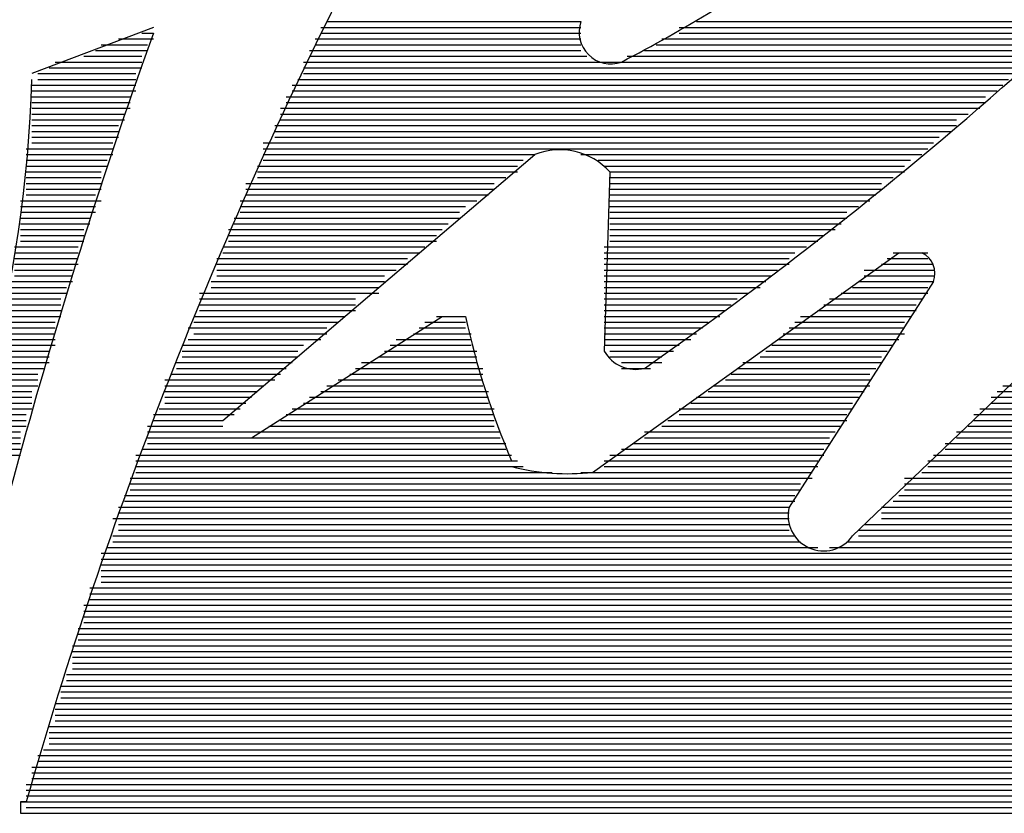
# Model space of a CAD drawing. Extents: x 11.9 to 28.1, y 10.8 to 21.2.
# Tile 25 of 56: x 16.58 to 16.75, y 17.112 to 17.249. Entities that reach past the tile are written whole.
import ezdxf

# ---------------------------------------------------------------- set-up
doc = ezdxf.new("R2010")
doc.units = 0
doc.layers.add('ASSYDWGTOP_pho', color=1, linetype='CONTINUOUS')

msp = doc.modelspace()

# ---------------------------------------------------------------- linework, layer by layer
at = {"layer": 'ASSYDWGTOP_pho'}
for points in [[(16.637, 17.257, 0.047597), (16.581, 17.114)], [(16.637, 17.257, 0.047597), (16.581, 17.114)], [(16.684, 17.242, 0.016579), (16.7, 17.251)], [(16.684, 17.242, 0.016579), (16.7, 17.251)], [(16.677, 17.249, 0.632469), (16.684, 17.242)], [(16.677, 17.249, 0.632469), (16.684, 17.242)], [(16.603, 17.247, 0.035359), (16.565, 17.112)], [(16.603, 17.247, 0.035359), (16.565, 17.112)], [(16.688, 17.189, 0.030119), (16.756, 17.243)], [(16.688, 17.189, 0.030119), (16.756, 17.243)], [(16.555, 17.138, 0.1157), (16.582, 17.239)], [(16.555, 17.138, 0.1157), (16.582, 17.239)], [(16.682, 17.223, 0.310918), (16.669, 17.226)], [(16.682, 17.223, 0.310918), (16.669, 17.226)], [(16.738, 17.204, 0.387128), (16.736, 17.209)], [(16.738, 17.204, 0.387128), (16.736, 17.209)], [(16.657, 17.198, 0.046729), (16.665, 17.173)], [(16.657, 17.198, 0.046729), (16.665, 17.173)], [(16.681, 17.192, 0.331872), (16.688, 17.189)], [(16.681, 17.192, 0.331872), (16.688, 17.189)], [(16.665, 17.172, 0.089697), (16.679, 17.171)], [(16.665, 17.172, 0.089697), (16.679, 17.171)], [(16.713, 17.165, 0.826501), (16.724, 17.16)], [(16.713, 17.165, 0.826501), (16.724, 17.16)]]:
    msp.add_lwpolyline(points, format="xyb", dxfattribs=at)
for points in [[(16.633, 17.249), (16.677, 17.249)], [(16.633, 17.249), (16.677, 17.249)], [(16.697, 17.249), (16.793, 17.249)], [(16.697, 17.249), (16.793, 17.249)], [(16.603, 17.248), (16.582, 17.24)], [(16.603, 17.248), (16.582, 17.24)], [(16.632, 17.248), (16.677, 17.248)], [(16.632, 17.248), (16.677, 17.248)], [(16.694, 17.248), (16.793, 17.248)], [(16.694, 17.248), (16.793, 17.248)], [(16.597, 17.246), (16.602, 17.246)], [(16.597, 17.246), (16.602, 17.246)], [(16.599, 17.246), (16.603, 17.246)], [(16.599, 17.246), (16.603, 17.246)], [(16.601, 17.247), (16.603, 17.247)], [(16.601, 17.247), (16.603, 17.247)], [(16.631, 17.246), (16.677, 17.246)], [(16.631, 17.246), (16.677, 17.246)], [(16.632, 17.247), (16.677, 17.247)], [(16.632, 17.247), (16.677, 17.247)], [(16.632, 17.246), (16.677, 17.246)], [(16.632, 17.246), (16.677, 17.246)], [(16.691, 17.246), (16.796, 17.246)], [(16.691, 17.246), (16.796, 17.246)], [(16.693, 17.246), (16.795, 17.246)], [(16.693, 17.246), (16.795, 17.246)], [(16.694, 17.247), (16.794, 17.247)], [(16.694, 17.247), (16.794, 17.247)], [(16.593, 17.244), (16.602, 17.244)], [(16.593, 17.244), (16.602, 17.244)], [(16.594, 17.245), (16.602, 17.245)], [(16.594, 17.245), (16.602, 17.245)], [(16.63, 17.244), (16.677, 17.244)], [(16.63, 17.244), (16.677, 17.244)], [(16.631, 17.245), (16.677, 17.245)], [(16.631, 17.245), (16.677, 17.245)], [(16.688, 17.244), (16.798, 17.244)], [(16.688, 17.244), (16.798, 17.244)], [(16.69, 17.245), (16.796, 17.245)], [(16.69, 17.245), (16.796, 17.245)], [(16.586, 17.242), (16.601, 17.242)], [(16.586, 17.242), (16.601, 17.242)], [(16.589, 17.242), (16.601, 17.242)], [(16.589, 17.242), (16.601, 17.242)], [(16.591, 17.243), (16.601, 17.243)], [(16.591, 17.243), (16.601, 17.243)], [(16.629, 17.242), (16.754, 17.242)], [(16.629, 17.242), (16.755, 17.242)], [(16.629, 17.242), (16.754, 17.242)], [(16.629, 17.242), (16.755, 17.242)], [(16.63, 17.243), (16.678, 17.243)], [(16.63, 17.243), (16.678, 17.243)], [(16.685, 17.243), (16.757, 17.243)], [(16.685, 17.243), (16.757, 17.243)], [(16.585, 17.241), (16.601, 17.241)], [(16.585, 17.241), (16.601, 17.241)], [(16.629, 17.241), (16.753, 17.241)], [(16.629, 17.241), (16.753, 17.241)], [(16.583, 17.24), (16.6, 17.24)], [(16.583, 17.24), (16.6, 17.24)], [(16.583, 17.239), (16.6, 17.239)], [(16.583, 17.239), (16.6, 17.239)], [(16.628, 17.239), (16.751, 17.239)], [(16.628, 17.239), (16.751, 17.239)], [(16.629, 17.24), (16.752, 17.24)], [(16.629, 17.24), (16.752, 17.24)], [(16.582, 17.238), (16.6, 17.238)], [(16.582, 17.238), (16.6, 17.238)], [(16.582, 17.238), (16.6, 17.238)], [(16.582, 17.238), (16.6, 17.238)], [(16.582, 17.237), (16.6, 17.237)], [(16.582, 17.237), (16.6, 17.237)], [(16.627, 17.238), (16.75, 17.238)], [(16.627, 17.238), (16.75, 17.238)], [(16.627, 17.237), (16.749, 17.237)], [(16.627, 17.237), (16.749, 17.237)], [(16.628, 17.238), (16.75, 17.238)], [(16.628, 17.238), (16.75, 17.238)], [(16.582, 17.236), (16.599, 17.236)], [(16.582, 17.236), (16.599, 17.236)], [(16.626, 17.236), (16.747, 17.236)], [(16.626, 17.236), (16.747, 17.236)], [(16.582, 17.235), (16.599, 17.235)], [(16.582, 17.235), (16.599, 17.235)], [(16.582, 17.234), (16.598, 17.234)], [(16.582, 17.234), (16.599, 17.234)], [(16.582, 17.234), (16.598, 17.234)], [(16.582, 17.234), (16.599, 17.234)], [(16.625, 17.234), (16.745, 17.234)], [(16.625, 17.234), (16.745, 17.234)], [(16.626, 17.235), (16.747, 17.235)], [(16.626, 17.235), (16.747, 17.235)], [(16.626, 17.234), (16.746, 17.234)], [(16.626, 17.234), (16.746, 17.234)], [(16.582, 17.233), (16.598, 17.233)], [(16.582, 17.233), (16.598, 17.233)], [(16.582, 17.232), (16.598, 17.232)], [(16.582, 17.232), (16.598, 17.232)], [(16.625, 17.233), (16.744, 17.233)], [(16.625, 17.233), (16.744, 17.233)], [(16.625, 17.232), (16.742, 17.232)], [(16.625, 17.232), (16.742, 17.232)], [(16.582, 17.231), (16.597, 17.231)], [(16.582, 17.231), (16.597, 17.231)], [(16.624, 17.231), (16.742, 17.231)], [(16.624, 17.231), (16.742, 17.231)], [(16.582, 17.23), (16.597, 17.23)], [(16.582, 17.23), (16.597, 17.23)], [(16.582, 17.23), (16.597, 17.23)], [(16.582, 17.23), (16.597, 17.23)], [(16.582, 17.229), (16.597, 17.229)], [(16.582, 17.229), (16.597, 17.229)], [(16.624, 17.23), (16.74, 17.23)], [(16.624, 17.23), (16.741, 17.23)], [(16.624, 17.23), (16.74, 17.23)], [(16.624, 17.23), (16.741, 17.23)], [(16.624, 17.229), (16.739, 17.229)], [(16.624, 17.229), (16.739, 17.229)], [(16.581, 17.227), (16.596, 17.227)], [(16.581, 17.227), (16.596, 17.227)], [(16.582, 17.228), (16.596, 17.228)], [(16.582, 17.228), (16.596, 17.228)], [(16.622, 17.228), (16.738, 17.228)], [(16.622, 17.228), (16.738, 17.228)], [(16.622, 17.227), (16.737, 17.227)], [(16.622, 17.227), (16.737, 17.227)], [(16.581, 17.226), (16.596, 17.226)], [(16.581, 17.226), (16.596, 17.226)], [(16.581, 17.226), (16.596, 17.226)], [(16.581, 17.226), (16.596, 17.226)], [(16.581, 17.225), (16.595, 17.225)], [(16.581, 17.225), (16.595, 17.225)], [(16.615, 17.18), (16.669, 17.226)], [(16.615, 17.18), (16.669, 17.226)], [(16.622, 17.226), (16.669, 17.226)], [(16.622, 17.226), (16.669, 17.226)], [(16.622, 17.226), (16.669, 17.226)], [(16.622, 17.226), (16.669, 17.226)], [(16.622, 17.225), (16.667, 17.225)], [(16.622, 17.225), (16.667, 17.225)], [(16.677, 17.226), (16.736, 17.226)], [(16.677, 17.226), (16.736, 17.226)], [(16.68, 17.226), (16.736, 17.226)], [(16.68, 17.226), (16.736, 17.226)], [(16.68, 17.225), (16.734, 17.225)], [(16.68, 17.225), (16.734, 17.225)], [(16.581, 17.224), (16.595, 17.224)], [(16.581, 17.224), (16.595, 17.224)], [(16.621, 17.224), (16.666, 17.224)], [(16.621, 17.224), (16.666, 17.224)], [(16.681, 17.224), (16.733, 17.224)], [(16.681, 17.224), (16.733, 17.224)], [(16.581, 17.223), (16.594, 17.223)], [(16.581, 17.223), (16.594, 17.223)], [(16.581, 17.222), (16.594, 17.222)], [(16.581, 17.222), (16.594, 17.222)], [(16.581, 17.222), (16.594, 17.222)], [(16.581, 17.222), (16.594, 17.222)], [(16.621, 17.223), (16.666, 17.223)], [(16.621, 17.223), (16.666, 17.223)], [(16.621, 17.222), (16.663, 17.222)], [(16.621, 17.222), (16.664, 17.222)], [(16.621, 17.222), (16.663, 17.222)], [(16.621, 17.222), (16.664, 17.222)], [(16.682, 17.223), (16.681, 17.192)], [(16.682, 17.223), (16.681, 17.192)], [(16.682, 17.223), (16.733, 17.223)], [(16.682, 17.223), (16.733, 17.223)], [(16.682, 17.222), (16.73, 17.222)], [(16.682, 17.222), (16.731, 17.222)], [(16.682, 17.222), (16.73, 17.222)], [(16.682, 17.222), (16.731, 17.222)], [(16.581, 17.221), (16.594, 17.221)], [(16.581, 17.221), (16.594, 17.221)], [(16.581, 17.22), (16.594, 17.22)], [(16.581, 17.22), (16.594, 17.22)], [(16.619, 17.221), (16.662, 17.221)], [(16.619, 17.221), (16.662, 17.221)], [(16.619, 17.22), (16.662, 17.22)], [(16.619, 17.22), (16.662, 17.22)], [(16.682, 17.221), (16.729, 17.221)], [(16.682, 17.221), (16.729, 17.221)], [(16.682, 17.22), (16.729, 17.22)], [(16.682, 17.22), (16.729, 17.22)], [(16.581, 17.219), (16.593, 17.219)], [(16.581, 17.219), (16.593, 17.219)], [(16.619, 17.219), (16.661, 17.219)], [(16.619, 17.219), (16.661, 17.219)], [(16.682, 17.219), (16.728, 17.219)], [(16.682, 17.219), (16.728, 17.219)], [(16.58, 17.218), (16.593, 17.218)], [(16.58, 17.218), (16.593, 17.218)], [(16.58, 17.217), (16.593, 17.217)], [(16.58, 17.217), (16.593, 17.217)], [(16.581, 17.218), (16.594, 17.218)], [(16.581, 17.218), (16.594, 17.218)], [(16.618, 17.218), (16.658, 17.218)], [(16.618, 17.218), (16.659, 17.218)], [(16.618, 17.218), (16.658, 17.218)], [(16.618, 17.218), (16.659, 17.218)], [(16.618, 17.217), (16.657, 17.217)], [(16.618, 17.217), (16.657, 17.217)], [(16.682, 17.218), (16.726, 17.218)], [(16.682, 17.218), (16.727, 17.218)], [(16.682, 17.218), (16.726, 17.218)], [(16.682, 17.218), (16.727, 17.218)], [(16.682, 17.217), (16.725, 17.217)], [(16.682, 17.217), (16.725, 17.217)], [(16.58, 17.216), (16.593, 17.216)], [(16.58, 17.216), (16.593, 17.216)], [(16.58, 17.215), (16.592, 17.215)], [(16.58, 17.215), (16.592, 17.215)], [(16.617, 17.215), (16.656, 17.215)], [(16.617, 17.215), (16.656, 17.215)], [(16.618, 17.216), (16.656, 17.216)], [(16.618, 17.216), (16.656, 17.216)], [(16.682, 17.216), (16.723, 17.216)], [(16.682, 17.216), (16.723, 17.216)], [(16.682, 17.215), (16.723, 17.215)], [(16.682, 17.215), (16.723, 17.215)], [(16.58, 17.214), (16.592, 17.214)], [(16.58, 17.214), (16.592, 17.214)], [(16.58, 17.214), (16.592, 17.214)], [(16.58, 17.214), (16.592, 17.214)], [(16.58, 17.213), (16.591, 17.213)], [(16.58, 17.213), (16.591, 17.213)], [(16.616, 17.213), (16.653, 17.213)], [(16.616, 17.213), (16.653, 17.213)], [(16.617, 17.214), (16.654, 17.214)], [(16.617, 17.214), (16.654, 17.214)], [(16.617, 17.214), (16.654, 17.214)], [(16.617, 17.214), (16.654, 17.214)], [(16.682, 17.214), (16.722, 17.214)], [(16.682, 17.214), (16.722, 17.214)], [(16.682, 17.214), (16.722, 17.214)], [(16.682, 17.214), (16.722, 17.214)], [(16.682, 17.213), (16.721, 17.213)], [(16.682, 17.213), (16.721, 17.213)], [(16.58, 17.212), (16.591, 17.212)], [(16.58, 17.212), (16.591, 17.212)], [(16.616, 17.212), (16.652, 17.212)], [(16.616, 17.212), (16.652, 17.212)], [(16.682, 17.212), (16.719, 17.212)], [(16.682, 17.212), (16.719, 17.212)], [(16.579, 17.21), (16.59, 17.21)], [(16.579, 17.21), (16.59, 17.21)], [(16.58, 17.211), (16.591, 17.211)], [(16.58, 17.211), (16.591, 17.211)], [(16.58, 17.21), (16.59, 17.21)], [(16.58, 17.21), (16.59, 17.21)], [(16.615, 17.21), (16.649, 17.21)], [(16.615, 17.21), (16.649, 17.21)], [(16.616, 17.211), (16.652, 17.211)], [(16.616, 17.211), (16.652, 17.211)], [(16.616, 17.21), (16.65, 17.21)], [(16.616, 17.21), (16.65, 17.21)], [(16.681, 17.21), (16.716, 17.21)], [(16.681, 17.21), (16.716, 17.21)], [(16.681, 17.21), (16.716, 17.21)], [(16.681, 17.21), (16.716, 17.21)], [(16.682, 17.211), (16.718, 17.211)], [(16.682, 17.211), (16.718, 17.211)], [(16.579, 17.209), (16.59, 17.209)], [(16.579, 17.209), (16.59, 17.209)], [(16.579, 17.208), (16.59, 17.208)], [(16.579, 17.208), (16.59, 17.208)], [(16.614, 17.208), (16.647, 17.208)], [(16.614, 17.208), (16.647, 17.208)], [(16.615, 17.209), (16.649, 17.209)], [(16.615, 17.209), (16.649, 17.209)], [(16.679, 17.171), (16.732, 17.209)], [(16.679, 17.171), (16.732, 17.209)], [(16.681, 17.209), (16.714, 17.209)], [(16.681, 17.209), (16.714, 17.209)], [(16.681, 17.208), (16.713, 17.208)], [(16.681, 17.208), (16.713, 17.208)], [(16.73, 17.208), (16.737, 17.208)], [(16.73, 17.208), (16.737, 17.208)], [(16.731, 17.209), (16.737, 17.209)], [(16.731, 17.209), (16.737, 17.209)], [(16.732, 17.209), (16.736, 17.209)], [(16.732, 17.209), (16.736, 17.209)], [(16.579, 17.207), (16.59, 17.207)], [(16.579, 17.207), (16.59, 17.207)], [(16.614, 17.207), (16.647, 17.207)], [(16.614, 17.207), (16.647, 17.207)], [(16.681, 17.207), (16.713, 17.207)], [(16.681, 17.207), (16.713, 17.207)], [(16.729, 17.207), (16.738, 17.207)], [(16.729, 17.207), (16.738, 17.207)], [(16.579, 17.206), (16.589, 17.206)], [(16.579, 17.206), (16.589, 17.206)], [(16.579, 17.206), (16.589, 17.206)], [(16.579, 17.206), (16.589, 17.206)], [(16.579, 17.205), (16.589, 17.205)], [(16.579, 17.205), (16.589, 17.205)], [(16.614, 17.206), (16.645, 17.206)], [(16.614, 17.206), (16.645, 17.206)], [(16.614, 17.206), (16.645, 17.206)], [(16.614, 17.206), (16.645, 17.206)], [(16.614, 17.205), (16.643, 17.205)], [(16.614, 17.205), (16.643, 17.205)], [(16.681, 17.206), (16.711, 17.206)], [(16.681, 17.206), (16.711, 17.206)], [(16.681, 17.206), (16.711, 17.206)], [(16.681, 17.206), (16.711, 17.206)], [(16.681, 17.205), (16.71, 17.205)], [(16.681, 17.205), (16.71, 17.205)], [(16.726, 17.206), (16.738, 17.206)], [(16.726, 17.206), (16.738, 17.206)], [(16.726, 17.205), (16.738, 17.205)], [(16.726, 17.205), (16.738, 17.205)], [(16.728, 17.206), (16.738, 17.206)], [(16.728, 17.206), (16.738, 17.206)], [(16.578, 17.204), (16.589, 17.204)], [(16.578, 17.204), (16.589, 17.204)], [(16.578, 17.203), (16.588, 17.203)], [(16.578, 17.203), (16.588, 17.203)], [(16.613, 17.204), (16.643, 17.204)], [(16.613, 17.204), (16.643, 17.204)], [(16.613, 17.203), (16.642, 17.203)], [(16.613, 17.203), (16.642, 17.203)], [(16.681, 17.204), (16.709, 17.204)], [(16.681, 17.204), (16.709, 17.204)], [(16.681, 17.203), (16.708, 17.203)], [(16.681, 17.203), (16.708, 17.203)], [(16.738, 17.204), (16.713, 17.165)], [(16.738, 17.204), (16.713, 17.165)], [(16.724, 17.16), (16.77, 17.204)], [(16.724, 17.16), (16.77, 17.204)], [(16.724, 17.203), (16.737, 17.203)], [(16.724, 17.203), (16.737, 17.203)], [(16.725, 17.204), (16.738, 17.204)], [(16.725, 17.204), (16.738, 17.204)], [(16.578, 17.202), (16.588, 17.202)], [(16.578, 17.202), (16.588, 17.202)], [(16.578, 17.202), (16.588, 17.202)], [(16.578, 17.202), (16.588, 17.202)], [(16.611, 17.202), (16.64, 17.202)], [(16.611, 17.202), (16.64, 17.202)], [(16.613, 17.202), (16.642, 17.202)], [(16.613, 17.202), (16.642, 17.202)], [(16.681, 17.202), (16.705, 17.202)], [(16.681, 17.202), (16.706, 17.202)], [(16.681, 17.202), (16.705, 17.202)], [(16.681, 17.202), (16.706, 17.202)], [(16.722, 17.202), (16.736, 17.202)], [(16.722, 17.202), (16.737, 17.202)], [(16.722, 17.202), (16.736, 17.202)], [(16.722, 17.202), (16.737, 17.202)], [(16.578, 17.201), (16.587, 17.201)], [(16.578, 17.201), (16.587, 17.201)], [(16.578, 17.2), (16.587, 17.2)], [(16.578, 17.2), (16.587, 17.2)], [(16.611, 17.201), (16.638, 17.201)], [(16.611, 17.201), (16.638, 17.201)], [(16.611, 17.2), (16.638, 17.2)], [(16.611, 17.2), (16.638, 17.2)], [(16.681, 17.201), (16.704, 17.201)], [(16.681, 17.201), (16.704, 17.201)], [(16.681, 17.2), (16.703, 17.2)], [(16.681, 17.2), (16.703, 17.2)], [(16.719, 17.2), (16.735, 17.2)], [(16.719, 17.2), (16.735, 17.2)], [(16.72, 17.201), (16.736, 17.201)], [(16.72, 17.201), (16.736, 17.201)], [(16.577, 17.198), (16.587, 17.198)], [(16.577, 17.198), (16.587, 17.198)], [(16.577, 17.198), (16.587, 17.198)], [(16.577, 17.198), (16.587, 17.198)], [(16.578, 17.199), (16.587, 17.199)], [(16.578, 17.199), (16.587, 17.199)], [(16.61, 17.198), (16.635, 17.198)], [(16.61, 17.198), (16.636, 17.198)], [(16.61, 17.198), (16.635, 17.198)], [(16.61, 17.198), (16.636, 17.198)], [(16.611, 17.199), (16.638, 17.199)], [(16.611, 17.199), (16.638, 17.199)], [(16.62, 17.177), (16.653, 17.198)], [(16.62, 17.177), (16.653, 17.198)], [(16.652, 17.198), (16.657, 17.198)], [(16.652, 17.198), (16.657, 17.198)], [(16.653, 17.198), (16.657, 17.198)], [(16.653, 17.198), (16.657, 17.198)], [(16.653, 17.198), (16.656, 17.198)], [(16.653, 17.198), (16.656, 17.198)], [(16.681, 17.199), (16.702, 17.199)], [(16.681, 17.199), (16.702, 17.199)], [(16.681, 17.198), (16.7, 17.198)], [(16.681, 17.198), (16.701, 17.198)], [(16.681, 17.198), (16.7, 17.198)], [(16.681, 17.198), (16.701, 17.198)], [(16.715, 17.198), (16.734, 17.198)], [(16.715, 17.198), (16.734, 17.198)], [(16.717, 17.198), (16.734, 17.198)], [(16.717, 17.198), (16.734, 17.198)], [(16.718, 17.199), (16.735, 17.199)], [(16.718, 17.199), (16.735, 17.199)], [(16.577, 17.197), (16.586, 17.197)], [(16.577, 17.197), (16.586, 17.197)], [(16.577, 17.196), (16.586, 17.196)], [(16.577, 17.196), (16.586, 17.196)], [(16.609, 17.196), (16.633, 17.196)], [(16.609, 17.196), (16.633, 17.196)], [(16.61, 17.197), (16.635, 17.197)], [(16.61, 17.197), (16.635, 17.197)], [(16.649, 17.196), (16.657, 17.196)], [(16.649, 17.196), (16.657, 17.196)], [(16.65, 17.197), (16.657, 17.197)], [(16.65, 17.197), (16.657, 17.197)], [(16.681, 17.197), (16.699, 17.197)], [(16.681, 17.197), (16.699, 17.197)], [(16.681, 17.196), (16.698, 17.196)], [(16.681, 17.196), (16.698, 17.196)], [(16.713, 17.196), (16.733, 17.196)], [(16.713, 17.196), (16.733, 17.196)], [(16.714, 17.197), (16.733, 17.197)], [(16.714, 17.197), (16.733, 17.197)], [(16.577, 17.195), (16.586, 17.195)], [(16.577, 17.195), (16.586, 17.195)], [(16.61, 17.195), (16.633, 17.195)], [(16.61, 17.195), (16.633, 17.195)], [(16.648, 17.195), (16.658, 17.195)], [(16.648, 17.195), (16.658, 17.195)], [(16.681, 17.195), (16.697, 17.195)], [(16.681, 17.195), (16.697, 17.195)], [(16.712, 17.195), (16.733, 17.195)], [(16.712, 17.195), (16.733, 17.195)], [(16.577, 17.194), (16.586, 17.194)], [(16.577, 17.194), (16.586, 17.194)], [(16.577, 17.194), (16.586, 17.194)], [(16.577, 17.194), (16.586, 17.194)], [(16.577, 17.193), (16.586, 17.193)], [(16.577, 17.193), (16.586, 17.193)], [(16.608, 17.193), (16.629, 17.193)], [(16.608, 17.193), (16.629, 17.193)], [(16.609, 17.194), (16.63, 17.194)], [(16.609, 17.194), (16.63, 17.194)], [(16.61, 17.194), (16.632, 17.194)], [(16.61, 17.194), (16.632, 17.194)], [(16.644, 17.193), (16.658, 17.193)], [(16.644, 17.193), (16.658, 17.193)], [(16.645, 17.194), (16.658, 17.194)], [(16.645, 17.194), (16.658, 17.194)], [(16.647, 17.194), (16.658, 17.194)], [(16.647, 17.194), (16.658, 17.194)], [(16.681, 17.194), (16.695, 17.194)], [(16.681, 17.194), (16.696, 17.194)], [(16.681, 17.194), (16.695, 17.194)], [(16.681, 17.194), (16.696, 17.194)], [(16.681, 17.193), (16.694, 17.193)], [(16.681, 17.193), (16.694, 17.193)], [(16.71, 17.193), (16.731, 17.193)], [(16.71, 17.193), (16.731, 17.193)], [(16.711, 17.194), (16.732, 17.194)], [(16.711, 17.194), (16.732, 17.194)], [(16.712, 17.194), (16.732, 17.194)], [(16.712, 17.194), (16.732, 17.194)], [(16.576, 17.191), (16.585, 17.191)], [(16.576, 17.191), (16.585, 17.191)], [(16.577, 17.192), (16.585, 17.192)], [(16.577, 17.192), (16.585, 17.192)], [(16.608, 17.192), (16.628, 17.192)], [(16.608, 17.192), (16.628, 17.192)], [(16.608, 17.191), (16.628, 17.191)], [(16.608, 17.191), (16.628, 17.191)], [(16.642, 17.191), (16.659, 17.191)], [(16.642, 17.191), (16.659, 17.191)], [(16.643, 17.192), (16.659, 17.192)], [(16.643, 17.192), (16.659, 17.192)], [(16.682, 17.192), (16.693, 17.192)], [(16.682, 17.192), (16.693, 17.192)], [(16.682, 17.191), (16.691, 17.191)], [(16.682, 17.191), (16.691, 17.191)], [(16.708, 17.191), (16.729, 17.191)], [(16.708, 17.191), (16.729, 17.191)], [(16.709, 17.192), (16.73, 17.192)], [(16.709, 17.192), (16.73, 17.192)], [(16.575, 17.19), (16.585, 17.19)], [(16.575, 17.19), (16.585, 17.19)], [(16.576, 17.19), (16.585, 17.19)], [(16.576, 17.19), (16.585, 17.19)], [(16.607, 17.19), (16.626, 17.19)], [(16.607, 17.19), (16.626, 17.19)], [(16.608, 17.19), (16.627, 17.19)], [(16.608, 17.19), (16.627, 17.19)], [(16.639, 17.19), (16.659, 17.19)], [(16.639, 17.19), (16.659, 17.19)], [(16.64, 17.19), (16.659, 17.19)], [(16.64, 17.19), (16.659, 17.19)], [(16.684, 17.19), (16.691, 17.19)], [(16.684, 17.19), (16.691, 17.19)], [(16.705, 17.19), (16.728, 17.19)], [(16.705, 17.19), (16.728, 17.19)], [(16.706, 17.19), (16.729, 17.19)], [(16.706, 17.19), (16.729, 17.19)], [(16.575, 17.189), (16.584, 17.189)], [(16.575, 17.189), (16.584, 17.189)], [(16.575, 17.188), (16.583, 17.188)], [(16.575, 17.188), (16.583, 17.188)], [(16.606, 17.188), (16.625, 17.188)], [(16.606, 17.188), (16.625, 17.188)], [(16.607, 17.189), (16.626, 17.189)], [(16.607, 17.189), (16.626, 17.189)], [(16.637, 17.188), (16.66, 17.188)], [(16.637, 17.188), (16.66, 17.188)], [(16.638, 17.189), (16.66, 17.189)], [(16.638, 17.189), (16.66, 17.189)], [(16.684, 17.189), (16.689, 17.189)], [(16.684, 17.189), (16.689, 17.189)], [(16.703, 17.188), (16.727, 17.188)], [(16.703, 17.188), (16.727, 17.188)], [(16.704, 17.189), (16.728, 17.189)], [(16.704, 17.189), (16.728, 17.189)], [(16.574, 17.187), (16.583, 17.187)], [(16.574, 17.187), (16.583, 17.187)], [(16.574, 17.186), (16.583, 17.186)], [(16.574, 17.186), (16.583, 17.186)], [(16.574, 17.186), (16.583, 17.186)], [(16.574, 17.186), (16.583, 17.186)], [(16.605, 17.187), (16.624, 17.187)], [(16.605, 17.187), (16.624, 17.187)], [(16.605, 17.186), (16.622, 17.186)], [(16.605, 17.186), (16.622, 17.186)], [(16.605, 17.186), (16.622, 17.186)], [(16.605, 17.186), (16.622, 17.186)], [(16.633, 17.186), (16.66, 17.186)], [(16.633, 17.186), (16.66, 17.186)], [(16.634, 17.186), (16.66, 17.186)], [(16.634, 17.186), (16.66, 17.186)], [(16.635, 17.187), (16.66, 17.187)], [(16.635, 17.187), (16.66, 17.187)], [(16.7, 17.186), (16.726, 17.186)], [(16.7, 17.186), (16.726, 17.186)], [(16.701, 17.186), (16.727, 17.186)], [(16.701, 17.186), (16.727, 17.186)], [(16.702, 17.187), (16.727, 17.187)], [(16.702, 17.187), (16.727, 17.187)], [(16.75, 17.186), (16.772, 17.186)], [(16.75, 17.186), (16.772, 17.186)], [(16.574, 17.185), (16.582, 17.185)], [(16.574, 17.185), (16.582, 17.185)], [(16.605, 17.185), (16.621, 17.185)], [(16.605, 17.185), (16.621, 17.185)], [(16.632, 17.185), (16.661, 17.185)], [(16.632, 17.185), (16.661, 17.185)], [(16.699, 17.185), (16.726, 17.185)], [(16.699, 17.185), (16.726, 17.185)], [(16.749, 17.185), (16.772, 17.185)], [(16.749, 17.185), (16.772, 17.185)], [(16.573, 17.184), (16.582, 17.184)], [(16.573, 17.184), (16.582, 17.184)], [(16.574, 17.183), (16.582, 17.183)], [(16.574, 17.183), (16.582, 17.183)], [(16.605, 17.184), (16.62, 17.184)], [(16.605, 17.184), (16.62, 17.184)], [(16.605, 17.183), (16.619, 17.183)], [(16.605, 17.183), (16.619, 17.183)], [(16.629, 17.183), (16.661, 17.183)], [(16.629, 17.183), (16.661, 17.183)], [(16.63, 17.184), (16.661, 17.184)], [(16.63, 17.184), (16.661, 17.184)], [(16.696, 17.183), (16.724, 17.183)], [(16.696, 17.183), (16.724, 17.183)], [(16.697, 17.184), (16.725, 17.184)], [(16.697, 17.184), (16.725, 17.184)], [(16.748, 17.184), (16.771, 17.184)], [(16.748, 17.184), (16.771, 17.184)], [(16.748, 17.183), (16.771, 17.183)], [(16.748, 17.183), (16.771, 17.183)], [(16.573, 17.182), (16.581, 17.182)], [(16.573, 17.182), (16.582, 17.182)], [(16.573, 17.182), (16.581, 17.182)], [(16.573, 17.182), (16.582, 17.182)], [(16.573, 17.181), (16.581, 17.181)], [(16.573, 17.181), (16.581, 17.181)], [(16.603, 17.181), (16.617, 17.181)], [(16.603, 17.181), (16.617, 17.181)], [(16.604, 17.182), (16.617, 17.182)], [(16.604, 17.182), (16.618, 17.182)], [(16.604, 17.182), (16.617, 17.182)], [(16.604, 17.182), (16.618, 17.182)], [(16.626, 17.181), (16.662, 17.181)], [(16.626, 17.181), (16.662, 17.181)], [(16.627, 17.182), (16.662, 17.182)], [(16.627, 17.182), (16.662, 17.182)], [(16.629, 17.182), (16.661, 17.182)], [(16.629, 17.182), (16.661, 17.182)], [(16.694, 17.182), (16.723, 17.182)], [(16.694, 17.182), (16.723, 17.182)], [(16.694, 17.181), (16.723, 17.181)], [(16.694, 17.181), (16.723, 17.181)], [(16.695, 17.182), (16.724, 17.182)], [(16.695, 17.182), (16.724, 17.182)], [(16.745, 17.181), (16.77, 17.181)], [(16.745, 17.181), (16.77, 17.181)], [(16.746, 17.182), (16.77, 17.182)], [(16.746, 17.182), (16.77, 17.182)], [(16.747, 17.182), (16.771, 17.182)], [(16.747, 17.182), (16.771, 17.182)], [(16.572, 17.18), (16.581, 17.18)], [(16.572, 17.18), (16.581, 17.18)], [(16.572, 17.179), (16.581, 17.179)], [(16.572, 17.179), (16.581, 17.179)], [(16.602, 17.179), (16.615, 17.179)], [(16.602, 17.179), (16.615, 17.179)], [(16.603, 17.18), (16.615, 17.18)], [(16.603, 17.18), (16.615, 17.18)], [(16.623, 17.179), (16.662, 17.179)], [(16.623, 17.179), (16.662, 17.179)], [(16.625, 17.18), (16.662, 17.18)], [(16.625, 17.18), (16.662, 17.18)], [(16.691, 17.179), (16.722, 17.179)], [(16.691, 17.179), (16.722, 17.179)], [(16.692, 17.18), (16.723, 17.18)], [(16.692, 17.18), (16.723, 17.18)], [(16.744, 17.179), (16.77, 17.179)], [(16.744, 17.179), (16.77, 17.179)], [(16.745, 17.18), (16.77, 17.18)], [(16.745, 17.18), (16.77, 17.18)], [(16.572, 17.178), (16.58, 17.178)], [(16.572, 17.178), (16.58, 17.178)], [(16.572, 17.178), (16.58, 17.178)], [(16.572, 17.178), (16.58, 17.178)], [(16.602, 17.178), (16.615, 17.178)], [(16.602, 17.178), (16.663, 17.178)], [(16.602, 17.178), (16.615, 17.178)], [(16.602, 17.178), (16.663, 17.178)], [(16.622, 17.178), (16.662, 17.178)], [(16.622, 17.178), (16.662, 17.178)], [(16.688, 17.178), (16.721, 17.178)], [(16.688, 17.178), (16.721, 17.178)], [(16.69, 17.178), (16.721, 17.178)], [(16.69, 17.178), (16.721, 17.178)], [(16.742, 17.178), (16.77, 17.178)], [(16.742, 17.178), (16.77, 17.178)], [(16.743, 17.178), (16.77, 17.178)], [(16.743, 17.178), (16.77, 17.178)], [(16.571, 17.176), (16.58, 17.176)], [(16.571, 17.176), (16.58, 17.176)], [(16.572, 17.177), (16.58, 17.177)], [(16.572, 17.177), (16.58, 17.177)], [(16.602, 17.177), (16.663, 17.177)], [(16.602, 17.177), (16.663, 17.177)], [(16.602, 17.176), (16.664, 17.176)], [(16.602, 17.176), (16.664, 17.176)], [(16.686, 17.176), (16.72, 17.176)], [(16.686, 17.176), (16.72, 17.176)], [(16.688, 17.177), (16.72, 17.177)], [(16.688, 17.177), (16.72, 17.177)], [(16.74, 17.176), (16.769, 17.176)], [(16.74, 17.176), (16.769, 17.176)], [(16.742, 17.177), (16.77, 17.177)], [(16.742, 17.177), (16.77, 17.177)], [(16.571, 17.175), (16.58, 17.175)], [(16.571, 17.175), (16.58, 17.175)], [(16.571, 17.174), (16.58, 17.174)], [(16.571, 17.174), (16.58, 17.174)], [(16.6, 17.174), (16.665, 17.174)], [(16.6, 17.174), (16.665, 17.174)], [(16.601, 17.175), (16.664, 17.175)], [(16.601, 17.175), (16.664, 17.175)], [(16.601, 17.174), (16.665, 17.174)], [(16.601, 17.174), (16.665, 17.174)], [(16.682, 17.174), (16.718, 17.174)], [(16.682, 17.174), (16.718, 17.174)], [(16.684, 17.175), (16.719, 17.175)], [(16.684, 17.175), (16.719, 17.175)], [(16.684, 17.174), (16.719, 17.174)], [(16.684, 17.174), (16.719, 17.174)], [(16.738, 17.174), (16.769, 17.174)], [(16.738, 17.174), (16.769, 17.174)], [(16.739, 17.174), (16.769, 17.174)], [(16.739, 17.174), (16.769, 17.174)], [(16.74, 17.175), (16.769, 17.175)], [(16.74, 17.175), (16.769, 17.175)], [(16.6, 17.173), (16.666, 17.173)], [(16.6, 17.173), (16.666, 17.173)], [(16.681, 17.173), (16.718, 17.173)], [(16.681, 17.173), (16.718, 17.173)], [(16.737, 17.173), (16.769, 17.173)], [(16.737, 17.173), (16.769, 17.173)], [(16.6, 17.172), (16.667, 17.172)], [(16.6, 17.172), (16.667, 17.172)], [(16.6, 17.171), (16.672, 17.171)], [(16.6, 17.171), (16.672, 17.171)], [(16.677, 17.171), (16.717, 17.171)], [(16.677, 17.171), (16.717, 17.171)], [(16.681, 17.172), (16.718, 17.172)], [(16.681, 17.172), (16.718, 17.172)], [(16.736, 17.171), (16.769, 17.171)], [(16.736, 17.171), (16.769, 17.171)], [(16.737, 17.172), (16.769, 17.172)], [(16.737, 17.172), (16.769, 17.172)], [(16.599, 17.17), (16.716, 17.17)], [(16.599, 17.17), (16.716, 17.17)], [(16.599, 17.169), (16.715, 17.169)], [(16.599, 17.169), (16.715, 17.169)], [(16.6, 17.17), (16.717, 17.17)], [(16.6, 17.17), (16.717, 17.17)], [(16.733, 17.17), (16.77, 17.17)], [(16.733, 17.17), (16.77, 17.17)], [(16.733, 17.169), (16.77, 17.169)], [(16.733, 17.169), (16.77, 17.169)], [(16.734, 17.17), (16.77, 17.17)], [(16.734, 17.17), (16.77, 17.17)], [(16.598, 17.167), (16.714, 17.167)], [(16.598, 17.167), (16.714, 17.167)], [(16.599, 17.168), (16.715, 17.168)], [(16.599, 17.168), (16.715, 17.168)], [(16.732, 17.167), (16.77, 17.167)], [(16.732, 17.167), (16.77, 17.167)], [(16.733, 17.168), (16.77, 17.168)], [(16.733, 17.168), (16.77, 17.168)], [(16.598, 17.166), (16.713, 17.166)], [(16.598, 17.166), (16.714, 17.166)], [(16.598, 17.166), (16.713, 17.166)], [(16.598, 17.166), (16.714, 17.166)], [(16.731, 17.166), (16.771, 17.166)], [(16.731, 17.166), (16.771, 17.166)], [(16.731, 17.166), (16.771, 17.166)], [(16.731, 17.166), (16.771, 17.166)], [(16.597, 17.165), (16.713, 17.165)], [(16.597, 17.165), (16.713, 17.165)], [(16.597, 17.164), (16.713, 17.164)], [(16.597, 17.164), (16.713, 17.164)], [(16.729, 17.165), (16.772, 17.165)], [(16.729, 17.165), (16.772, 17.165)], [(16.729, 17.164), (16.773, 17.164)], [(16.729, 17.164), (16.773, 17.164)], [(16.596, 17.163), (16.713, 17.163)], [(16.596, 17.163), (16.713, 17.163)], [(16.597, 17.162), (16.713, 17.162)], [(16.597, 17.162), (16.713, 17.162)], [(16.597, 17.162), (16.713, 17.162)], [(16.597, 17.162), (16.713, 17.162)], [(16.726, 17.162), (16.775, 17.162)], [(16.726, 17.162), (16.775, 17.162)], [(16.727, 17.162), (16.774, 17.162)], [(16.727, 17.162), (16.774, 17.162)], [(16.729, 17.163), (16.773, 17.163)], [(16.729, 17.163), (16.773, 17.163)], [(16.597, 17.161), (16.713, 17.161)], [(16.597, 17.161), (16.713, 17.161)], [(16.725, 17.161), (16.778, 17.161)], [(16.725, 17.161), (16.778, 17.161)], [(16.596, 17.16), (16.714, 17.16)], [(16.596, 17.16), (16.714, 17.16)], [(16.596, 17.159), (16.715, 17.159)], [(16.596, 17.159), (16.715, 17.159)], [(16.723, 17.159), (16.781, 17.159)], [(16.723, 17.159), (16.781, 17.159)], [(16.725, 17.16), (16.779, 17.16)], [(16.725, 17.16), (16.779, 17.16)], [(16.594, 17.157), (16.875, 17.157)], [(16.594, 17.157), (16.875, 17.157)], [(16.595, 17.158), (16.718, 17.158)], [(16.595, 17.158), (16.718, 17.158)], [(16.596, 17.158), (16.715, 17.158)], [(16.596, 17.158), (16.715, 17.158)], [(16.72, 17.158), (16.874, 17.158)], [(16.72, 17.158), (16.874, 17.158)], [(16.722, 17.158), (16.874, 17.158)], [(16.722, 17.158), (16.874, 17.158)], [(16.594, 17.156), (16.876, 17.156)], [(16.594, 17.156), (16.876, 17.156)], [(16.594, 17.155), (16.877, 17.155)], [(16.594, 17.155), (16.877, 17.155)], [(16.594, 17.154), (16.878, 17.154)], [(16.594, 17.154), (16.877, 17.154)], [(16.594, 17.154), (16.878, 17.154)], [(16.594, 17.154), (16.877, 17.154)], [(16.594, 17.153), (16.879, 17.153)], [(16.594, 17.153), (16.879, 17.153)], [(16.594, 17.152), (16.88, 17.152)], [(16.594, 17.152), (16.88, 17.152)], [(16.592, 17.151), (16.88, 17.151)], [(16.592, 17.151), (16.88, 17.151)], [(16.592, 17.15), (16.882, 17.15)], [(16.592, 17.15), (16.882, 17.15)], [(16.593, 17.15), (16.881, 17.15)], [(16.593, 17.15), (16.881, 17.15)], [(16.592, 17.149), (16.882, 17.149)], [(16.592, 17.149), (16.882, 17.149)], [(16.591, 17.148), (16.883, 17.148)], [(16.591, 17.148), (16.883, 17.148)], [(16.591, 17.147), (16.884, 17.147)], [(16.591, 17.147), (16.884, 17.147)], [(16.591, 17.146), (16.885, 17.146)], [(16.591, 17.146), (16.884, 17.146)], [(16.591, 17.146), (16.885, 17.146)], [(16.591, 17.146), (16.884, 17.146)], [(16.591, 17.145), (16.886, 17.145)], [(16.591, 17.145), (16.886, 17.145)], [(16.59, 17.144), (16.887, 17.144)], [(16.59, 17.144), (16.887, 17.144)], [(16.59, 17.143), (16.887, 17.143)], [(16.59, 17.143), (16.887, 17.143)], [(16.59, 17.142), (16.889, 17.142)], [(16.59, 17.142), (16.888, 17.142)], [(16.59, 17.142), (16.889, 17.142)], [(16.59, 17.142), (16.888, 17.142)], [(16.589, 17.141), (16.889, 17.141)], [(16.589, 17.141), (16.889, 17.141)], [(16.589, 17.14), (16.858, 17.14)], [(16.589, 17.14), (16.858, 17.14)], [(16.589, 17.139), (16.858, 17.139)], [(16.589, 17.139), (16.858, 17.139)], [(16.589, 17.138), (16.858, 17.138)], [(16.589, 17.138), (16.858, 17.138)], [(16.589, 17.138), (16.858, 17.138)], [(16.589, 17.138), (16.858, 17.138)], [(16.589, 17.137), (16.858, 17.137)], [(16.589, 17.137), (16.858, 17.137)], [(16.588, 17.136), (16.858, 17.136)], [(16.588, 17.136), (16.858, 17.136)], [(16.588, 17.135), (16.858, 17.135)], [(16.588, 17.135), (16.858, 17.135)], [(16.587, 17.134), (16.858, 17.134)], [(16.587, 17.134), (16.858, 17.134)], [(16.587, 17.133), (16.858, 17.133)], [(16.587, 17.133), (16.858, 17.133)], [(16.588, 17.134), (16.858, 17.134)], [(16.588, 17.134), (16.858, 17.134)], [(16.587, 17.132), (16.858, 17.132)], [(16.587, 17.132), (16.858, 17.132)], [(16.586, 17.131), (16.858, 17.131)], [(16.586, 17.131), (16.858, 17.131)], [(16.586, 17.13), (16.858, 17.13)], [(16.586, 17.13), (16.858, 17.13)], [(16.586, 17.13), (16.858, 17.13)], [(16.586, 17.13), (16.858, 17.13)], [(16.586, 17.129), (16.858, 17.129)], [(16.586, 17.129), (16.858, 17.129)], [(16.586, 17.128), (16.858, 17.128)], [(16.586, 17.128), (16.858, 17.128)], [(16.585, 17.127), (16.858, 17.127)], [(16.585, 17.127), (16.858, 17.127)], [(16.585, 17.126), (16.858, 17.126)], [(16.585, 17.126), (16.858, 17.126)], [(16.585, 17.126), (16.858, 17.126)], [(16.585, 17.126), (16.858, 17.126)], [(16.585, 17.125), (16.858, 17.125)], [(16.585, 17.125), (16.858, 17.125)], [(16.584, 17.123), (16.858, 17.123)], [(16.584, 17.123), (16.858, 17.123)], [(16.585, 17.124), (16.858, 17.124)], [(16.585, 17.124), (16.858, 17.124)], [(16.583, 17.122), (16.858, 17.122)], [(16.583, 17.122), (16.858, 17.122)], [(16.583, 17.122), (16.858, 17.122)], [(16.583, 17.122), (16.858, 17.122)], [(16.583, 17.121), (16.858, 17.121)], [(16.583, 17.121), (16.858, 17.121)], [(16.582, 17.12), (16.858, 17.12)], [(16.582, 17.12), (16.858, 17.12)], [(16.582, 17.119), (16.858, 17.119)], [(16.582, 17.119), (16.858, 17.119)], [(16.582, 17.118), (16.858, 17.118)], [(16.582, 17.118), (16.858, 17.118)], [(16.582, 17.118), (16.858, 17.118)], [(16.582, 17.118), (16.858, 17.118)], [(16.581, 17.117), (16.858, 17.117)], [(16.581, 17.117), (16.858, 17.117)], [(16.581, 17.116), (16.858, 17.116)], [(16.581, 17.116), (16.858, 17.116)], [(16.581, 17.115), (16.858, 17.115)], [(16.581, 17.115), (16.858, 17.115)], [(16.58, 17.114), (16.858, 17.114)], [(16.581, 17.114), (16.58, 17.114)], [(16.58, 17.114), (16.58, 17.112)], [(16.58, 17.114), (16.858, 17.114)], [(16.581, 17.114), (16.58, 17.114)], [(16.58, 17.114), (16.58, 17.112)], [(16.581, 17.114), (16.858, 17.114)], [(16.581, 17.114), (16.858, 17.114)], [(16.581, 17.113), (16.858, 17.113)], [(16.581, 17.113), (16.858, 17.113)], [(16.58, 17.112), (16.858, 17.112)], [(16.58, 17.112), (16.858, 17.112)]]:
    msp.add_lwpolyline(points, dxfattribs=at)

doc.saveas('drawing.dxf')
